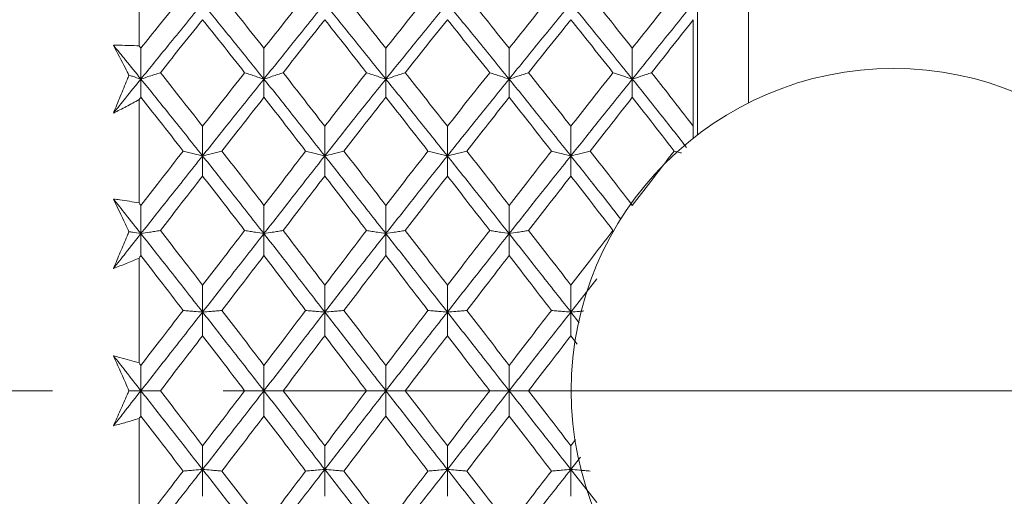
# Model space of a CAD drawing. Header units: inches. Extents: x 1.4 to 30, y 0.7 to 21.5.
# Tile 13 of 93: x 5.239 to 5.817, y 11.05 to 11.33. Entities that reach past the tile are written whole.
import ezdxf

# ---------------------------------------------------------------- set-up
doc = ezdxf.new("R2010")
doc.units = ezdxf.units.IN
doc.header["$MEASUREMENT"] = 0
doc.linetypes.add('CENTERX2', pattern=[0.8, 0.5, -0.1, 0.1, -0.1])

msp = doc.modelspace()

# ---------------------------------------------------------------- linework, layer by layer
at = {"color": 7, "linetype": 'Continuous', "lineweight": 15}
for p, q in [((5.66675, 11.28098), (5.66675, 11.4899)), ((5.63675, 11.26216), (5.63675, 11.39166)), ((5.30934, 11.31443), (5.30934, 11.37311)), ((5.63434, 11.2673), (5.63434, 11.32979)), ((5.31043, 11.29499), (5.31043, 11.31307)), ((5.38257, 11.29499), (5.38257, 11.31307)), ((5.45406, 11.29499), (5.45406, 11.31307)), ((5.52637, 11.29499), (5.52637, 11.31307)), ((5.59861, 11.29499), (5.59861, 11.31307)), ((5.31043, 11.29499), (5.31043, 11.28429)), ((5.38257, 11.29499), (5.38257, 11.28429)), ((5.45406, 11.29499), (5.45406, 11.28429)), ((5.52637, 11.29499), (5.52637, 11.28429)), ((5.59861, 11.29499), (5.59861, 11.28429)), ((5.30934, 11.22231), (5.30934, 11.28292)), ((5.3466, 11.24993), (5.3466, 11.2673)), ((5.41824, 11.24993), (5.41824, 11.2673)), ((5.49015, 11.24993), (5.49015, 11.2673)), ((5.56257, 11.24993), (5.56257, 11.2673)), ((5.63434, 11.26028), (5.63434, 11.2673)), ((5.3466, 11.24993), (5.3466, 11.23812)), ((5.41824, 11.24993), (5.41824, 11.23812)), ((5.49015, 11.24993), (5.49015, 11.23812)), ((5.56257, 11.24993), (5.56257, 11.23812)), ((5.31043, 11.20432), (5.31043, 11.22092)), ((5.38257, 11.20432), (5.38257, 11.22092)), ((5.45406, 11.20432), (5.45406, 11.22092)), ((5.52637, 11.20432), (5.52637, 11.22092)), ((5.31043, 11.20432), (5.31043, 11.19145)), ((5.38257, 11.20432), (5.38257, 11.19145)), ((5.45406, 11.20432), (5.45406, 11.19145)), ((5.52637, 11.20432), (5.52637, 11.19145)), ((5.30934, 11.12847), (5.30934, 11.19004)), ((5.3466, 11.15835), (5.3466, 11.17411)), ((5.41824, 11.15835), (5.41824, 11.17411)), ((5.49015, 11.15835), (5.49015, 11.17411)), ((5.5778, 11.17778), (5.56257, 11.15835)), ((5.56257, 11.15835), (5.56257, 11.17411)), ((5.3466, 11.15835), (5.3466, 11.14446)), ((5.41824, 11.15835), (5.41824, 11.14446)), ((5.49015, 11.15835), (5.49015, 11.14446)), ((5.56257, 11.15835), (5.56257, 11.14446)), ((5.56748, 11.15207), (5.56257, 11.15835)), ((5.56635, 11.13953), (5.56257, 11.14446)), ((5.31043, 11.1122), (5.31043, 11.12705)), ((5.38257, 11.1122), (5.38257, 11.12705)), ((5.45406, 11.1122), (5.45406, 11.12705)), ((5.52637, 11.1122), (5.52637, 11.12705)), ((5.31043, 11.1122), (5.31043, 11.09735)), ((5.38257, 11.1122), (5.38257, 11.09735)), ((5.45406, 11.1122), (5.45406, 11.09735)), ((5.52637, 11.1122), (5.52637, 11.09735)), ((5.30934, 11.03436), (5.30934, 11.09593)), ((5.56535, 11.08356), (5.56257, 11.07994)), ((5.3466, 11.06605), (5.3466, 11.07994)), ((5.41824, 11.06605), (5.41824, 11.07994)), ((5.49015, 11.06605), (5.49015, 11.07994)), ((5.56257, 11.06605), (5.56257, 11.07994)), ((5.56822, 11.07327), (5.56257, 11.06605)), ((5.3466, 11.06605), (5.3466, 11.05029)), ((5.41824, 11.06605), (5.41824, 11.05029)), ((5.49015, 11.06605), (5.49015, 11.05029)), ((5.57784, 11.04657), (5.56257, 11.06605)), ((5.56257, 11.06605), (5.56257, 11.05029))]:
    msp.add_line(p, q, dxfattribs=at)
at = {"color": 7, "linetype": 'CENTERX2', "lineweight": 0}
msp.add_line((9.85861, 11.1122), (1.54749, 11.1122), dxfattribs=at)
at = {"color": 7, "linetype": 'Continuous', "lineweight": 15}
msp.add_circle((5.75175, 11.1122), 0.18898, dxfattribs=at)
for points, knots in [([(5.33521, 11.34396), (5.33059, 11.33822), (5.32233, 11.32797), (5.31406, 11.31762), (5.31043, 11.31307)], [0, 0, 0, 0, 0.559794, 1, 1, 1, 1]), ([(5.38257, 11.31307), (5.37799, 11.31886), (5.3698, 11.32921), (5.36158, 11.33945), (5.35797, 11.34396)], [0, 0, 0, 0, 0.559413, 1, 1, 1, 1]), ([(5.40702, 11.34396), (5.40247, 11.33822), (5.39434, 11.32796), (5.38617, 11.31762), (5.38257, 11.31307)], [0, 0, 0, 0, 0.559215, 1, 1, 1, 1]), ([(5.45406, 11.31307), (5.44946, 11.31886), (5.44126, 11.3292), (5.43308, 11.33946), (5.42949, 11.34396)], [0, 0, 0, 0, 0.560645, 1, 1, 1, 1]), ([(5.47876, 11.34396), (5.47414, 11.33822), (5.4659, 11.32798), (5.45768, 11.31762), (5.45406, 11.31307)], [0, 0, 0, 0, 0.560447, 1, 1, 1, 1]), ([(5.52637, 11.31307), (5.52174, 11.31886), (5.51347, 11.32921), (5.5052, 11.33945), (5.50156, 11.34396)], [0, 0, 0, 0, 0.560066, 1, 1, 1, 1]), ([(5.55117, 11.34396), (5.54654, 11.33822), (5.53828, 11.32797), (5.53001, 11.31762), (5.52637, 11.31307)], [0, 0, 0, 0, 0.559867, 1, 1, 1, 1]), ([(5.59861, 11.31307), (5.59401, 11.31886), (5.5858, 11.32921), (5.57758, 11.33945), (5.57395, 11.34396)], [0, 0, 0, 0, 0.559485, 1, 1, 1, 1]), ([(5.62312, 11.34396), (5.61855, 11.33822), (5.6104, 11.32796), (5.60221, 11.31762), (5.59861, 11.31307)], [0, 0, 0, 0, 0.559287, 1, 1, 1, 1]), ([(5.3466, 11.33933), (5.33985, 11.33111), (5.32781, 11.31642), (5.31574, 11.30154), (5.31043, 11.29499)], [0, 0, 0, 0, 0.559631, 1, 1, 1, 1]), ([(5.38257, 11.29499), (5.37588, 11.30332), (5.36391, 11.31821), (5.35189, 11.33287), (5.3466, 11.33933)], [0, 0, 0, 0, 0.5592027, 1, 1, 1, 1]), ([(5.41824, 11.33933), (5.4116, 11.33111), (5.39974, 11.31641), (5.38783, 11.30154), (5.38257, 11.29499)], [0, 0, 0, 0, 0.5590747, 1, 1, 1, 1]), ([(5.45406, 11.29499), (5.44735, 11.30332), (5.43538, 11.31818), (5.42347, 11.33288), (5.41824, 11.33933)], [0, 0, 0, 0, 0.5610212, 1, 1, 1, 1]), ([(5.49015, 11.33933), (5.4834, 11.3311), (5.47135, 11.31643), (5.45934, 11.30153), (5.45406, 11.29499)], [0, 0, 0, 0, 0.5605943, 1, 1, 1, 1]), ([(5.52637, 11.29499), (5.5196, 11.30332), (5.50753, 11.31819), (5.49546, 11.33287), (5.49015, 11.33933)], [0, 0, 0, 0, 0.560166, 1, 1, 1, 1]), ([(5.56257, 11.33933), (5.55582, 11.33111), (5.54376, 11.31642), (5.53168, 11.30154), (5.52637, 11.29499)], [0, 0, 0, 0, 0.559738, 1, 1, 1, 1]), ([(5.59861, 11.29499), (5.5919, 11.30332), (5.5799, 11.31821), (5.56787, 11.33287), (5.56257, 11.33933)], [0, 0, 0, 0, 0.55931, 1, 1, 1, 1]), ([(5.63434, 11.33933), (5.6277, 11.33111), (5.61581, 11.31641), (5.60387, 11.30154), (5.59861, 11.29499)], [0, 0, 0, 0, 0.558883, 1, 1, 1, 1]), ([(5.3466, 11.32979), (5.34198, 11.32402), (5.33373, 11.3137), (5.32548, 11.3033), (5.32184, 11.29872)], [0, 0, 0, 0, 0.5597029, 1, 1, 1, 1]), ([(5.37126, 11.29872), (5.36667, 11.30454), (5.35845, 11.31495), (5.35022, 11.32525), (5.3466, 11.32979)], [0, 0, 0, 0, 0.559504, 1, 1, 1, 1]), ([(5.41824, 11.32979), (5.41369, 11.32402), (5.40557, 11.3137), (5.39743, 11.3033), (5.39385, 11.29872)], [0, 0, 0, 0, 0.559555, 1, 1, 1, 1]), ([(5.44273, 11.29872), (5.43815, 11.30455), (5.42997, 11.31494), (5.42182, 11.32526), (5.41824, 11.32979)], [0, 0, 0, 0, 0.560736, 1, 1, 1, 1]), ([(5.49015, 11.32979), (5.48553, 11.32401), (5.47728, 11.31371), (5.46904, 11.30329), (5.46542, 11.29872)], [0, 0, 0, 0, 0.560356, 1, 1, 1, 1]), ([(5.51495, 11.29872), (5.51032, 11.30454), (5.50205, 11.31494), (5.49379, 11.32526), (5.49015, 11.32979)], [0, 0, 0, 0, 0.560157, 1, 1, 1, 1]), ([(5.56257, 11.32979), (5.55795, 11.32402), (5.54969, 11.3137), (5.54143, 11.3033), (5.53779, 11.29872)], [0, 0, 0, 0, 0.559775, 1, 1, 1, 1]), ([(5.58727, 11.29872), (5.58267, 11.30454), (5.57444, 11.31495), (5.5662, 11.32525), (5.56257, 11.32979)], [0, 0, 0, 0, 0.559577, 1, 1, 1, 1]), ([(5.63434, 11.32979), (5.62979, 11.32402), (5.62166, 11.31369), (5.6135, 11.3033), (5.60991, 11.29872)], [0, 0, 0, 0, 0.559197, 1, 1, 1, 1]), ([(5.29434, 11.31477), (5.29559, 11.31478), (5.29873, 11.3148), (5.30374, 11.31471), (5.30747, 11.31452), (5.30934, 11.31443)], [0, 0, 0, 0, 0.249909, 0.624893, 1, 1, 1, 1]), ([(5.30343, 11.29725), (5.30272, 11.29861), (5.29969, 11.30451), (5.29667, 11.31031), (5.29434, 11.31477)], [0, 0, 0, 0, 0.231715, 1, 1, 1, 1]), ([(5.31043, 11.29499), (5.30742, 11.29869), (5.30206, 11.3053), (5.2967, 11.31188), (5.29434, 11.31477)], [0, 0, 0, 0, 0.559972, 1, 1, 1, 1]), ([(5.31043, 11.31307), (5.31022, 11.31332), (5.30986, 11.31377), (5.3095, 11.31423), (5.30934, 11.31443)], [0, 0, 0, 0, 0.559995, 1, 1, 1, 1]), ([(5.29434, 11.27506), (5.29567, 11.27831), (5.29834, 11.28482), (5.30137, 11.29222), (5.30307, 11.29637), (5.30343, 11.29725)], [0, 0, 0, 0, 0.440572, 0.881144, 1, 1, 1, 1]), ([(5.31043, 11.29499), (5.30742, 11.29128), (5.30206, 11.28465), (5.2967, 11.27799), (5.29434, 11.27506)], [0, 0, 0, 0, 0.559972, 1, 1, 1, 1]), ([(5.30343, 11.29725), (5.3041, 11.29703), (5.30641, 11.29627), (5.30876, 11.29552), (5.31043, 11.29499)], [0, 0, 0, 0, 0.289943, 1, 1, 1, 1]), ([(5.32184, 11.29872), (5.32078, 11.29836), (5.31865, 11.29765), (5.31486, 11.2964), (5.31209, 11.29552), (5.31043, 11.29499)], [0, 0, 0, 0, 0.28405, 0.568101, 1, 1, 1, 1]), ([(5.3466, 11.24993), (5.33985, 11.25838), (5.32781, 11.27348), (5.31574, 11.28841), (5.31043, 11.29499)], [0, 0, 0, 0, 0.559631, 1, 1, 1, 1]), ([(5.3466, 11.2673), (5.34198, 11.27318), (5.33373, 11.2837), (5.32548, 11.29413), (5.32184, 11.29872)], [0, 0, 0, 0, 0.559703, 1, 1, 1, 1]), ([(5.37126, 11.29872), (5.36667, 11.29288), (5.35845, 11.28243), (5.35022, 11.27193), (5.3466, 11.2673)], [0, 0, 0, 0, 0.559504, 1, 1, 1, 1]), ([(5.38257, 11.29499), (5.37588, 11.28662), (5.36391, 11.27166), (5.35189, 11.25658), (5.3466, 11.24993)], [0, 0, 0, 0, 0.559203, 1, 1, 1, 1]), ([(5.37126, 11.29872), (5.37232, 11.29836), (5.37444, 11.29765), (5.3782, 11.2964), (5.38093, 11.29552), (5.38257, 11.29499)], [0, 0, 0, 0, 0.285003, 0.570006, 1, 1, 1, 1]), ([(5.39385, 11.29872), (5.39279, 11.29836), (5.39069, 11.29764), (5.38694, 11.2964), (5.38421, 11.29552), (5.38257, 11.29499)], [0, 0, 0, 0, 0.285309, 0.570618, 1, 1, 1, 1]), ([(5.41824, 11.24993), (5.4116, 11.25838), (5.39974, 11.27349), (5.38783, 11.28841), (5.38257, 11.29499)], [0, 0, 0, 0, 0.5590747, 1, 1, 1, 1]), ([(5.41824, 11.2673), (5.41369, 11.27318), (5.40557, 11.2837), (5.39743, 11.29413), (5.39385, 11.29872)], [0, 0, 0, 0, 0.559555, 1, 1, 1, 1]), ([(5.44273, 11.29872), (5.43815, 11.29287), (5.42997, 11.28245), (5.42182, 11.27192), (5.41824, 11.2673)], [0, 0, 0, 0, 0.560736, 1, 1, 1, 1]), ([(5.45406, 11.29499), (5.44735, 11.28661), (5.43538, 11.27169), (5.42347, 11.25656), (5.41824, 11.24993)], [0, 0, 0, 0, 0.561021, 1, 1, 1, 1]), ([(5.44273, 11.29872), (5.44379, 11.29836), (5.44591, 11.29764), (5.44967, 11.2964), (5.45241, 11.29552), (5.45406, 11.29499)], [0, 0, 0, 0, 0.284841, 0.569681, 1, 1, 1, 1]), ([(5.46542, 11.29872), (5.46435, 11.29836), (5.46223, 11.29765), (5.45846, 11.2964), (5.45571, 11.29552), (5.45406, 11.29499)], [0, 0, 0, 0, 0.2845988, 0.5691977, 1, 1, 1, 1]), ([(5.49015, 11.24993), (5.4834, 11.25838), (5.47135, 11.27347), (5.45934, 11.28842), (5.45406, 11.29499)], [0, 0, 0, 0, 0.560594, 1, 1, 1, 1]), ([(5.49015, 11.2673), (5.48553, 11.27319), (5.47728, 11.28369), (5.46904, 11.29413), (5.46542, 11.29872)], [0, 0, 0, 0, 0.560356, 1, 1, 1, 1]), ([(5.51495, 11.29872), (5.51032, 11.29287), (5.50205, 11.28244), (5.49379, 11.27192), (5.49015, 11.2673)], [0, 0, 0, 0, 0.560157, 1, 1, 1, 1]), ([(5.52637, 11.29499), (5.5196, 11.28662), (5.50753, 11.27168), (5.49546, 11.25657), (5.49015, 11.24993)], [0, 0, 0, 0, 0.560166, 1, 1, 1, 1]), ([(5.51495, 11.29872), (5.51601, 11.29836), (5.51814, 11.29765), (5.52194, 11.2964), (5.5247, 11.29552), (5.52637, 11.29499)], [0, 0, 0, 0, 0.283992, 0.567985, 1, 1, 1, 1]), ([(5.53779, 11.29872), (5.53672, 11.29836), (5.5346, 11.29765), (5.5308, 11.2964), (5.52804, 11.29552), (5.52637, 11.29499)], [0, 0, 0, 0, 0.284008, 0.568017, 1, 1, 1, 1]), ([(5.56257, 11.24993), (5.55582, 11.25838), (5.54376, 11.27348), (5.53168, 11.28841), (5.52637, 11.29499)], [0, 0, 0, 0, 0.559738, 1, 1, 1, 1]), ([(5.56257, 11.2673), (5.55795, 11.27318), (5.54969, 11.2837), (5.54143, 11.29413), (5.53779, 11.29872)], [0, 0, 0, 0, 0.559775, 1, 1, 1, 1]), ([(5.58727, 11.29872), (5.58267, 11.29288), (5.57444, 11.28243), (5.5662, 11.27193), (5.56257, 11.2673)], [0, 0, 0, 0, 0.559577, 1, 1, 1, 1]), ([(5.59861, 11.29499), (5.5919, 11.28662), (5.5799, 11.27166), (5.56787, 11.25657), (5.56257, 11.24993)], [0, 0, 0, 0, 0.55931, 1, 1, 1, 1]), ([(5.58727, 11.29872), (5.58833, 11.29836), (5.59045, 11.29765), (5.59422, 11.2964), (5.59696, 11.29552), (5.59861, 11.29499)], [0, 0, 0, 0, 0.284788, 0.569576, 1, 1, 1, 1]), ([(5.60991, 11.29872), (5.60885, 11.29836), (5.60674, 11.29764), (5.60298, 11.2964), (5.60025, 11.29552), (5.59861, 11.29499)], [0, 0, 0, 0, 0.285062, 0.570124, 1, 1, 1, 1]), ([(5.63047, 11.25483), (5.62512, 11.26164), (5.61452, 11.27512), (5.60387, 11.28841), (5.59861, 11.29499)], [0, 0, 0, 0, 0.505225, 1, 1, 1, 1]), ([(5.63434, 11.2673), (5.62979, 11.27318), (5.62166, 11.2837), (5.6135, 11.29412), (5.60991, 11.29872)], [0, 0, 0, 0, 0.559197, 1, 1, 1, 1]), ([(5.30934, 11.28292), (5.30685, 11.28155), (5.30311, 11.2795), (5.29811, 11.27692), (5.2956, 11.27568), (5.29434, 11.27506)], [0, 0, 0, 0, 0.49985, 0.749906, 1, 1, 1, 1]), ([(5.31043, 11.28429), (5.31022, 11.28404), (5.30986, 11.28358), (5.3095, 11.28312), (5.30934, 11.28292)], [0, 0, 0, 0, 0.5599954, 1, 1, 1, 1]), ([(5.33521, 11.25274), (5.33059, 11.25865), (5.32233, 11.2692), (5.31406, 11.27968), (5.31043, 11.28429)], [0, 0, 0, 0, 0.559794, 1, 1, 1, 1]), ([(5.38257, 11.28429), (5.37799, 11.27842), (5.3698, 11.26793), (5.36158, 11.25738), (5.35797, 11.25274)], [0, 0, 0, 0, 0.559413, 1, 1, 1, 1]), ([(5.40702, 11.25274), (5.40247, 11.25864), (5.39434, 11.26921), (5.38617, 11.27968), (5.38257, 11.28429)], [0, 0, 0, 0, 0.559215, 1, 1, 1, 1]), ([(5.45406, 11.28429), (5.44946, 11.27842), (5.44126, 11.26794), (5.43308, 11.25738), (5.42949, 11.25274)], [0, 0, 0, 0, 0.560645, 1, 1, 1, 1]), ([(5.47876, 11.25274), (5.47414, 11.25865), (5.4659, 11.2692), (5.45768, 11.27968), (5.45406, 11.28429)], [0, 0, 0, 0, 0.560447, 1, 1, 1, 1]), ([(5.52637, 11.28429), (5.52174, 11.27842), (5.51347, 11.26794), (5.5052, 11.25738), (5.50156, 11.25274)], [0, 0, 0, 0, 0.560066, 1, 1, 1, 1]), ([(5.55117, 11.25274), (5.54654, 11.25865), (5.53828, 11.2692), (5.53001, 11.27968), (5.52637, 11.28429)], [0, 0, 0, 0, 0.559867, 1, 1, 1, 1]), ([(5.59861, 11.28429), (5.59401, 11.27842), (5.5858, 11.26793), (5.57758, 11.25738), (5.57395, 11.25274)], [0, 0, 0, 0, 0.559485, 1, 1, 1, 1]), ([(5.62312, 11.25274), (5.61855, 11.25864), (5.6104, 11.26921), (5.60221, 11.27968), (5.59861, 11.28429)], [0, 0, 0, 0, 0.559287, 1, 1, 1, 1]), ([(5.33521, 11.25274), (5.33059, 11.24681), (5.32233, 11.23623), (5.31406, 11.2256), (5.31043, 11.22092)], [0, 0, 0, 0, 0.559794, 1, 1, 1, 1]), ([(5.3466, 11.24993), (5.33985, 11.24144), (5.32781, 11.22629), (5.31574, 11.21104), (5.31043, 11.20432)], [0, 0, 0, 0, 0.559631, 1, 1, 1, 1]), ([(5.33521, 11.25274), (5.33627, 11.25247), (5.3384, 11.25193), (5.34218, 11.25099), (5.34494, 11.25033), (5.3466, 11.24993)], [0, 0, 0, 0, 0.284297, 0.568594, 1, 1, 1, 1]), ([(5.35797, 11.25274), (5.3569, 11.25247), (5.35478, 11.25193), (5.35101, 11.25099), (5.34825, 11.25033), (5.3466, 11.24993)], [0, 0, 0, 0, 0.284475, 0.568949, 1, 1, 1, 1]), ([(5.38257, 11.20432), (5.37588, 11.21286), (5.36391, 11.22813), (5.35189, 11.24326), (5.3466, 11.24993)], [0, 0, 0, 0, 0.5592027, 1, 1, 1, 1]), ([(5.38257, 11.22092), (5.37799, 11.22687), (5.3698, 11.23751), (5.36158, 11.24808), (5.35797, 11.25274)], [0, 0, 0, 0, 0.559413, 1, 1, 1, 1]), ([(5.40702, 11.25274), (5.40247, 11.24681), (5.39434, 11.23623), (5.38617, 11.2256), (5.38257, 11.22092)], [0, 0, 0, 0, 0.559215, 1, 1, 1, 1]), ([(5.41824, 11.24993), (5.4116, 11.24145), (5.39974, 11.22628), (5.38783, 11.21104), (5.38257, 11.20432)], [0, 0, 0, 0, 0.559075, 1, 1, 1, 1]), ([(5.40702, 11.25274), (5.40807, 11.25247), (5.41017, 11.25193), (5.4139, 11.25099), (5.41661, 11.25032), (5.41824, 11.24993)], [0, 0, 0, 0, 0.285861, 0.571724, 1, 1, 1, 1]), ([(5.42949, 11.25274), (5.42844, 11.25247), (5.42633, 11.25193), (5.42259, 11.25099), (5.41987, 11.25032), (5.41824, 11.24993)], [0, 0, 0, 0, 0.2855092, 0.5710184, 1, 1, 1, 1]), ([(5.45406, 11.20432), (5.44735, 11.21287), (5.43538, 11.22811), (5.42347, 11.24327), (5.41824, 11.24993)], [0, 0, 0, 0, 0.561021, 1, 1, 1, 1]), ([(5.45406, 11.22092), (5.44946, 11.22687), (5.44126, 11.2375), (5.43308, 11.24809), (5.42949, 11.25274)], [0, 0, 0, 0, 0.560645, 1, 1, 1, 1]), ([(5.47876, 11.25274), (5.47414, 11.24681), (5.4659, 11.23624), (5.45768, 11.2256), (5.45406, 11.22092)], [0, 0, 0, 0, 0.560447, 1, 1, 1, 1]), ([(5.49015, 11.24993), (5.4834, 11.24144), (5.47135, 11.2263), (5.45934, 11.21103), (5.45406, 11.20432)], [0, 0, 0, 0, 0.560594, 1, 1, 1, 1]), ([(5.47876, 11.25274), (5.47982, 11.25247), (5.48194, 11.25193), (5.48573, 11.25099), (5.48849, 11.25033), (5.49015, 11.24993)], [0, 0, 0, 0, 0.2842111, 0.5684222, 1, 1, 1, 1]), ([(5.50156, 11.25274), (5.5005, 11.25247), (5.49837, 11.25193), (5.49458, 11.25099), (5.49182, 11.25033), (5.49015, 11.24993)], [0, 0, 0, 0, 0.2840981, 0.5681962, 1, 1, 1, 1]), ([(5.52637, 11.20432), (5.5196, 11.21286), (5.50753, 11.22812), (5.49546, 11.24326), (5.49015, 11.24993)], [0, 0, 0, 0, 0.560166, 1, 1, 1, 1]), ([(5.52637, 11.22092), (5.52174, 11.22687), (5.51347, 11.23751), (5.5052, 11.24808), (5.50156, 11.25274)], [0, 0, 0, 0, 0.560066, 1, 1, 1, 1]), ([(5.55117, 11.25274), (5.54654, 11.24681), (5.53828, 11.23623), (5.53001, 11.2256), (5.52637, 11.22092)], [0, 0, 0, 0, 0.559867, 1, 1, 1, 1]), ([(5.56257, 11.24993), (5.55582, 11.24144), (5.54376, 11.22629), (5.53168, 11.21104), (5.52637, 11.20432)], [0, 0, 0, 0, 0.559738, 1, 1, 1, 1]), ([(5.55117, 11.25274), (5.55223, 11.25247), (5.55436, 11.25193), (5.55815, 11.25099), (5.5609, 11.25033), (5.56257, 11.24993)], [0, 0, 0, 0, 0.284185, 0.56837, 1, 1, 1, 1]), ([(5.57395, 11.25274), (5.57289, 11.25247), (5.57077, 11.25193), (5.56698, 11.25099), (5.56423, 11.25033), (5.56257, 11.24993)], [0, 0, 0, 0, 0.28433, 0.5686601, 1, 1, 1, 1]), ([(5.59188, 11.21286), (5.58741, 11.21855), (5.57765, 11.23096), (5.56787, 11.24326), (5.56257, 11.24993)], [0, 0, 0, 0, 0.4580929, 1, 1, 1, 1]), ([(5.59861, 11.22092), (5.59401, 11.22687), (5.5858, 11.23751), (5.57758, 11.24808), (5.57395, 11.25274)], [0, 0, 0, 0, 0.559485, 1, 1, 1, 1]), ([(5.62312, 11.25274), (5.61855, 11.24681), (5.6104, 11.23623), (5.60221, 11.2256), (5.59861, 11.22092)], [0, 0, 0, 0, 0.559287, 1, 1, 1, 1]), ([(5.62312, 11.25274), (5.62417, 11.25247), (5.62562, 11.25209), (5.6271, 11.25172), (5.62751, 11.25162)], [0, 0, 0, 0, 0.723615, 1, 1, 1, 1]), ([(5.3466, 11.23812), (5.34198, 11.23217), (5.33373, 11.22156), (5.32548, 11.21089), (5.32184, 11.2062)], [0, 0, 0, 0, 0.559703, 1, 1, 1, 1]), ([(5.37126, 11.2062), (5.36667, 11.21217), (5.35845, 11.22284), (5.35022, 11.23345), (5.3466, 11.23812)], [0, 0, 0, 0, 0.559504, 1, 1, 1, 1]), ([(5.41824, 11.23812), (5.41369, 11.23218), (5.40557, 11.22155), (5.39743, 11.21089), (5.39385, 11.2062)], [0, 0, 0, 0, 0.559555, 1, 1, 1, 1]), ([(5.44273, 11.2062), (5.43815, 11.21217), (5.42997, 11.22283), (5.42182, 11.23345), (5.41824, 11.23812)], [0, 0, 0, 0, 0.560736, 1, 1, 1, 1]), ([(5.49015, 11.23812), (5.48553, 11.23217), (5.47728, 11.22156), (5.46904, 11.21089), (5.46542, 11.2062)], [0, 0, 0, 0, 0.560356, 1, 1, 1, 1]), ([(5.51495, 11.2062), (5.51032, 11.21217), (5.50205, 11.22283), (5.49379, 11.23345), (5.49015, 11.23812)], [0, 0, 0, 0, 0.560157, 1, 1, 1, 1]), ([(5.56257, 11.23812), (5.55795, 11.23217), (5.54969, 11.22156), (5.54143, 11.21089), (5.53779, 11.2062)], [0, 0, 0, 0, 0.559775, 1, 1, 1, 1]), ([(5.58727, 11.2062), (5.58267, 11.21217), (5.57444, 11.22284), (5.5662, 11.23345), (5.56257, 11.23812)], [0, 0, 0, 0, 0.559577, 1, 1, 1, 1]), ([(5.29434, 11.22462), (5.29559, 11.22447), (5.29873, 11.22408), (5.30374, 11.22333), (5.30747, 11.22265), (5.30934, 11.22231)], [0, 0, 0, 0, 0.249909, 0.624893, 1, 1, 1, 1]), ([(5.30343, 11.20546), (5.30272, 11.20695), (5.29969, 11.21338), (5.29667, 11.21974), (5.29434, 11.22462)], [0, 0, 0, 0, 0.231715, 1, 1, 1, 1]), ([(5.31043, 11.20432), (5.30742, 11.20812), (5.30206, 11.21489), (5.2967, 11.22165), (5.29434, 11.22462)], [0, 0, 0, 0, 0.559972, 1, 1, 1, 1]), ([(5.31043, 11.22092), (5.31022, 11.22118), (5.30986, 11.22164), (5.3095, 11.22211), (5.30934, 11.22231)], [0, 0, 0, 0, 0.559995, 1, 1, 1, 1]), ([(5.29434, 11.18394), (5.29567, 11.18709), (5.29834, 11.19339), (5.30137, 11.20058), (5.30307, 11.2046), (5.30343, 11.20546)], [0, 0, 0, 0, 0.440572, 0.881144, 1, 1, 1, 1]), ([(5.31043, 11.20432), (5.30742, 11.20052), (5.30206, 11.19374), (5.2967, 11.18694), (5.29434, 11.18394)], [0, 0, 0, 0, 0.559972, 1, 1, 1, 1]), ([(5.30343, 11.20546), (5.3041, 11.20535), (5.30641, 11.20497), (5.30876, 11.20459), (5.31043, 11.20432)], [0, 0, 0, 0, 0.289943, 1, 1, 1, 1]), ([(5.32184, 11.2062), (5.32078, 11.20602), (5.31865, 11.20566), (5.31486, 11.20503), (5.31209, 11.20459), (5.31043, 11.20432)], [0, 0, 0, 0, 0.28405, 0.568101, 1, 1, 1, 1]), ([(5.3466, 11.15835), (5.33985, 11.16695), (5.32781, 11.18231), (5.31574, 11.19759), (5.31043, 11.20432)], [0, 0, 0, 0, 0.559631, 1, 1, 1, 1]), ([(5.3466, 11.17411), (5.34198, 11.18011), (5.33373, 11.19083), (5.32548, 11.2015), (5.32184, 11.2062)], [0, 0, 0, 0, 0.559703, 1, 1, 1, 1]), ([(5.37126, 11.2062), (5.36667, 11.20022), (5.35845, 11.18953), (5.35022, 11.17882), (5.3466, 11.17411)], [0, 0, 0, 0, 0.5595044, 1, 1, 1, 1]), ([(5.38257, 11.20432), (5.37588, 11.19576), (5.36391, 11.18045), (5.35189, 11.16511), (5.3466, 11.15835)], [0, 0, 0, 0, 0.559203, 1, 1, 1, 1]), ([(5.37126, 11.2062), (5.37232, 11.20602), (5.37444, 11.20566), (5.3782, 11.20503), (5.38093, 11.20459), (5.38257, 11.20432)], [0, 0, 0, 0, 0.2850029, 0.5700059, 1, 1, 1, 1]), ([(5.39385, 11.2062), (5.39279, 11.20602), (5.39069, 11.20566), (5.38694, 11.20503), (5.38421, 11.20459), (5.38257, 11.20432)], [0, 0, 0, 0, 0.285309, 0.570618, 1, 1, 1, 1]), ([(5.41824, 11.15835), (5.4116, 11.16695), (5.39974, 11.18232), (5.38783, 11.19759), (5.38257, 11.20432)], [0, 0, 0, 0, 0.559075, 1, 1, 1, 1]), ([(5.41824, 11.17411), (5.41369, 11.18011), (5.40557, 11.19083), (5.39743, 11.2015), (5.39385, 11.2062)], [0, 0, 0, 0, 0.559555, 1, 1, 1, 1]), ([(5.44273, 11.2062), (5.43815, 11.20022), (5.42997, 11.18955), (5.42182, 11.17882), (5.41824, 11.17411)], [0, 0, 0, 0, 0.560736, 1, 1, 1, 1]), ([(5.45406, 11.20432), (5.44735, 11.19575), (5.43538, 11.18048), (5.42347, 11.1651), (5.41824, 11.15835)], [0, 0, 0, 0, 0.561021, 1, 1, 1, 1]), ([(5.44273, 11.2062), (5.44379, 11.20602), (5.44591, 11.20566), (5.44967, 11.20503), (5.45241, 11.20459), (5.45406, 11.20432)], [0, 0, 0, 0, 0.284841, 0.569681, 1, 1, 1, 1]), ([(5.46542, 11.2062), (5.46435, 11.20602), (5.46223, 11.20566), (5.45846, 11.20503), (5.45571, 11.20459), (5.45406, 11.20432)], [0, 0, 0, 0, 0.284599, 0.569198, 1, 1, 1, 1]), ([(5.49015, 11.15835), (5.4834, 11.16695), (5.47135, 11.1823), (5.45934, 11.1976), (5.45406, 11.20432)], [0, 0, 0, 0, 0.5605943, 1, 1, 1, 1]), ([(5.49015, 11.17411), (5.48553, 11.18011), (5.47728, 11.19082), (5.46904, 11.2015), (5.46542, 11.2062)], [0, 0, 0, 0, 0.560356, 1, 1, 1, 1]), ([(5.51495, 11.2062), (5.51032, 11.20022), (5.50205, 11.18954), (5.49379, 11.17882), (5.49015, 11.17411)], [0, 0, 0, 0, 0.560157, 1, 1, 1, 1]), ([(5.52637, 11.20432), (5.5196, 11.19576), (5.50753, 11.18047), (5.49546, 11.16511), (5.49015, 11.15835)], [0, 0, 0, 0, 0.560166, 1, 1, 1, 1]), ([(5.51495, 11.2062), (5.51601, 11.20602), (5.51814, 11.20566), (5.52194, 11.20503), (5.5247, 11.20459), (5.52637, 11.20432)], [0, 0, 0, 0, 0.283992, 0.567985, 1, 1, 1, 1]), ([(5.53779, 11.2062), (5.53672, 11.20602), (5.5346, 11.20566), (5.5308, 11.20503), (5.52804, 11.20459), (5.52637, 11.20432)], [0, 0, 0, 0, 0.284008, 0.568017, 1, 1, 1, 1]), ([(5.56257, 11.15835), (5.55582, 11.16695), (5.54376, 11.18231), (5.53168, 11.19759), (5.52637, 11.20432)], [0, 0, 0, 0, 0.559738, 1, 1, 1, 1]), ([(5.56257, 11.17411), (5.55795, 11.18011), (5.54969, 11.19082), (5.54143, 11.2015), (5.53779, 11.2062)], [0, 0, 0, 0, 0.5597754, 1, 1, 1, 1]), ([(5.58727, 11.2062), (5.58267, 11.20022), (5.57444, 11.18953), (5.5662, 11.17882), (5.56257, 11.17411)], [0, 0, 0, 0, 0.559577, 1, 1, 1, 1]), ([(5.31043, 11.19145), (5.31022, 11.19118), (5.30986, 11.19072), (5.3095, 11.19025), (5.30934, 11.19004)], [0, 0, 0, 0, 0.559995, 1, 1, 1, 1]), ([(5.33521, 11.15929), (5.33059, 11.1653), (5.32233, 11.17604), (5.31406, 11.18674), (5.31043, 11.19145)], [0, 0, 0, 0, 0.559794, 1, 1, 1, 1]), ([(5.38257, 11.19145), (5.37799, 11.18545), (5.3698, 11.17474), (5.36158, 11.16402), (5.35797, 11.15929)], [0, 0, 0, 0, 0.559413, 1, 1, 1, 1]), ([(5.40702, 11.15929), (5.40247, 11.1653), (5.39434, 11.17604), (5.38617, 11.18673), (5.38257, 11.19145)], [0, 0, 0, 0, 0.559215, 1, 1, 1, 1]), ([(5.45406, 11.19145), (5.44946, 11.18545), (5.44126, 11.17475), (5.43308, 11.16401), (5.42949, 11.15929)], [0, 0, 0, 0, 0.560645, 1, 1, 1, 1]), ([(5.47876, 11.15929), (5.47414, 11.1653), (5.4659, 11.17603), (5.45768, 11.18674), (5.45406, 11.19145)], [0, 0, 0, 0, 0.560447, 1, 1, 1, 1]), ([(5.52637, 11.19145), (5.52174, 11.18545), (5.51347, 11.17475), (5.5052, 11.16401), (5.50156, 11.15929)], [0, 0, 0, 0, 0.560066, 1, 1, 1, 1]), ([(5.55117, 11.15929), (5.54654, 11.1653), (5.53828, 11.17604), (5.53001, 11.18674), (5.52637, 11.19145)], [0, 0, 0, 0, 0.559867, 1, 1, 1, 1]), ([(5.30934, 11.19004), (5.30685, 11.18897), (5.30311, 11.18735), (5.29811, 11.18536), (5.2956, 11.18442), (5.29434, 11.18394)], [0, 0, 0, 0, 0.49985, 0.749906, 1, 1, 1, 1]), ([(5.33521, 11.15929), (5.33059, 11.15328), (5.32233, 11.14254), (5.31406, 11.13179), (5.31043, 11.12705)], [0, 0, 0, 0, 0.559794, 1, 1, 1, 1]), ([(5.3466, 11.15835), (5.33985, 11.14974), (5.32781, 11.13436), (5.31574, 11.11898), (5.31043, 11.1122)], [0, 0, 0, 0, 0.559631, 1, 1, 1, 1]), ([(5.33521, 11.15929), (5.33627, 11.1592), (5.3384, 11.15902), (5.34218, 11.15871), (5.34494, 11.15849), (5.3466, 11.15835)], [0, 0, 0, 0, 0.284297, 0.568594, 1, 1, 1, 1]), ([(5.35797, 11.15929), (5.3569, 11.1592), (5.35478, 11.15902), (5.35101, 11.15871), (5.34825, 11.15849), (5.3466, 11.15835)], [0, 0, 0, 0, 0.2844746, 0.5689492, 1, 1, 1, 1]), ([(5.38257, 11.1122), (5.37588, 11.12082), (5.36391, 11.13623), (5.35189, 11.15158), (5.3466, 11.15835)], [0, 0, 0, 0, 0.559203, 1, 1, 1, 1]), ([(5.38257, 11.12705), (5.37799, 11.13307), (5.3698, 11.14383), (5.36158, 11.15457), (5.35797, 11.15929)], [0, 0, 0, 0, 0.559413, 1, 1, 1, 1]), ([(5.40702, 11.15929), (5.40247, 11.15328), (5.39434, 11.14253), (5.38617, 11.13179), (5.38257, 11.12705)], [0, 0, 0, 0, 0.559215, 1, 1, 1, 1]), ([(5.41824, 11.15835), (5.4116, 11.14975), (5.39974, 11.13436), (5.38783, 11.11898), (5.38257, 11.1122)], [0, 0, 0, 0, 0.5590747, 1, 1, 1, 1]), ([(5.40702, 11.15929), (5.40807, 11.1592), (5.41017, 11.15902), (5.4139, 11.15871), (5.41661, 11.15848), (5.41824, 11.15835)], [0, 0, 0, 0, 0.285861, 0.571724, 1, 1, 1, 1]), ([(5.42949, 11.15929), (5.42844, 11.1592), (5.42633, 11.15902), (5.42259, 11.15871), (5.41987, 11.15848), (5.41824, 11.15835)], [0, 0, 0, 0, 0.285509, 0.571018, 1, 1, 1, 1]), ([(5.45406, 11.1122), (5.44735, 11.12083), (5.43538, 11.1362), (5.42347, 11.15159), (5.41824, 11.15835)], [0, 0, 0, 0, 0.561021, 1, 1, 1, 1]), ([(5.45406, 11.12705), (5.44946, 11.13308), (5.44126, 11.14382), (5.43308, 11.15457), (5.42949, 11.15929)], [0, 0, 0, 0, 0.560645, 1, 1, 1, 1]), ([(5.47876, 11.15929), (5.47414, 11.15328), (5.4659, 11.14254), (5.45768, 11.13178), (5.45406, 11.12705)], [0, 0, 0, 0, 0.560447, 1, 1, 1, 1]), ([(5.49015, 11.15835), (5.4834, 11.14974), (5.47135, 11.13438), (5.45934, 11.11897), (5.45406, 11.1122)], [0, 0, 0, 0, 0.560594, 1, 1, 1, 1]), ([(5.47876, 11.15929), (5.47982, 11.1592), (5.48194, 11.15902), (5.48573, 11.15871), (5.48849, 11.15849), (5.49015, 11.15835)], [0, 0, 0, 0, 0.284211, 0.568422, 1, 1, 1, 1]), ([(5.50156, 11.15929), (5.5005, 11.1592), (5.49837, 11.15902), (5.49458, 11.15871), (5.49182, 11.15849), (5.49015, 11.15835)], [0, 0, 0, 0, 0.284098, 0.568196, 1, 1, 1, 1]), ([(5.52637, 11.1122), (5.5196, 11.12082), (5.50753, 11.13621), (5.49546, 11.15159), (5.49015, 11.15835)], [0, 0, 0, 0, 0.560166, 1, 1, 1, 1]), ([(5.52637, 11.12705), (5.52174, 11.13308), (5.51347, 11.14383), (5.5052, 11.15457), (5.50156, 11.15929)], [0, 0, 0, 0, 0.560066, 1, 1, 1, 1]), ([(5.55117, 11.15929), (5.54654, 11.15328), (5.53828, 11.14254), (5.53001, 11.13179), (5.52637, 11.12705)], [0, 0, 0, 0, 0.559867, 1, 1, 1, 1]), ([(5.56257, 11.15835), (5.55582, 11.14974), (5.54376, 11.13436), (5.53168, 11.11898), (5.52637, 11.1122)], [0, 0, 0, 0, 0.559738, 1, 1, 1, 1]), ([(5.55117, 11.15929), (5.55223, 11.1592), (5.55436, 11.15902), (5.55815, 11.15871), (5.5609, 11.15849), (5.56257, 11.15835)], [0, 0, 0, 0, 0.284185, 0.56837, 1, 1, 1, 1]), ([(5.57025, 11.15898), (5.56935, 11.15891), (5.56682, 11.15869), (5.56423, 11.15849), (5.56257, 11.15835)], [0, 0, 0, 0, 0.3573662, 1, 1, 1, 1]), ([(5.3466, 11.14446), (5.34198, 11.13844), (5.33373, 11.12769), (5.32548, 11.11693), (5.32184, 11.1122)], [0, 0, 0, 0, 0.559703, 1, 1, 1, 1]), ([(5.37126, 11.1122), (5.36667, 11.11822), (5.35845, 11.12899), (5.35022, 11.13973), (5.3466, 11.14446)], [0, 0, 0, 0, 0.559504, 1, 1, 1, 1]), ([(5.41824, 11.14446), (5.41369, 11.13844), (5.40557, 11.12769), (5.39743, 11.11694), (5.39385, 11.1122)], [0, 0, 0, 0, 0.559555, 1, 1, 1, 1]), ([(5.44273, 11.1122), (5.43815, 11.11823), (5.42997, 11.12897), (5.42182, 11.13973), (5.41824, 11.14446)], [0, 0, 0, 0, 0.560736, 1, 1, 1, 1]), ([(5.49015, 11.14446), (5.48553, 11.13844), (5.47728, 11.12769), (5.46904, 11.11693), (5.46542, 11.1122)], [0, 0, 0, 0, 0.560356, 1, 1, 1, 1]), ([(5.51495, 11.1122), (5.51032, 11.11822), (5.50205, 11.12898), (5.49379, 11.13973), (5.49015, 11.14446)], [0, 0, 0, 0, 0.560157, 1, 1, 1, 1]), ([(5.56257, 11.14446), (5.55795, 11.13844), (5.54969, 11.12769), (5.54143, 11.11693), (5.53779, 11.1122)], [0, 0, 0, 0, 0.559775, 1, 1, 1, 1]), ([(5.29434, 11.1327), (5.29559, 11.13239), (5.29873, 11.13159), (5.30374, 11.1302), (5.30747, 11.12904), (5.30934, 11.12847)], [0, 0, 0, 0, 0.249909, 0.624893, 1, 1, 1, 1]), ([(5.31043, 11.1122), (5.30742, 11.11603), (5.30206, 11.12286), (5.2967, 11.1297), (5.29434, 11.1327)], [0, 0, 0, 0, 0.559972, 1, 1, 1, 1]), ([(5.30343, 11.1122), (5.30272, 11.11379), (5.29969, 11.12066), (5.29667, 11.12747), (5.29434, 11.1327)], [0, 0, 0, 0, 0.231715, 1, 1, 1, 1]), ([(5.31043, 11.12705), (5.31022, 11.12732), (5.30986, 11.12779), (5.3095, 11.12826), (5.30934, 11.12847)], [0, 0, 0, 0, 0.559995, 1, 1, 1, 1]), ([(5.31043, 11.1122), (5.30742, 11.10837), (5.30206, 11.10154), (5.2967, 11.0947), (5.29434, 11.0917)], [0, 0, 0, 0, 0.559972, 1, 1, 1, 1]), ([(5.29434, 11.0917), (5.29567, 11.0947), (5.29834, 11.10069), (5.30137, 11.10754), (5.30307, 11.11138), (5.30343, 11.1122)], [0, 0, 0, 0, 0.440572, 0.881144, 1, 1, 1, 1]), ([(5.30343, 11.1122), (5.3041, 11.1122), (5.30641, 11.1122), (5.30876, 11.1122), (5.31043, 11.1122)], [0, 0, 0, 0, 0.289943, 1, 1, 1, 1]), ([(5.3466, 11.06605), (5.33985, 11.07466), (5.32781, 11.09004), (5.31574, 11.10542), (5.31043, 11.1122)], [0, 0, 0, 0, 0.559631, 1, 1, 1, 1]), ([(5.32184, 11.1122), (5.32078, 11.1122), (5.31865, 11.1122), (5.31486, 11.1122), (5.31209, 11.1122), (5.31043, 11.1122)], [0, 0, 0, 0, 0.28405, 0.568101, 1, 1, 1, 1]), ([(5.3466, 11.07994), (5.34198, 11.08596), (5.33373, 11.09671), (5.32548, 11.10747), (5.32184, 11.1122)], [0, 0, 0, 0, 0.559703, 1, 1, 1, 1]), ([(5.37126, 11.1122), (5.36667, 11.10618), (5.35845, 11.09541), (5.35022, 11.08467), (5.3466, 11.07994)], [0, 0, 0, 0, 0.559504, 1, 1, 1, 1]), ([(5.38257, 11.1122), (5.37588, 11.10358), (5.36391, 11.08817), (5.35189, 11.07282), (5.3466, 11.06605)], [0, 0, 0, 0, 0.5592027, 1, 1, 1, 1]), ([(5.37126, 11.1122), (5.37232, 11.1122), (5.37444, 11.1122), (5.3782, 11.1122), (5.38093, 11.1122), (5.38257, 11.1122)], [0, 0, 0, 0, 0.285003, 0.570006, 1, 1, 1, 1]), ([(5.41824, 11.06605), (5.4116, 11.07465), (5.39974, 11.09004), (5.38783, 11.10542), (5.38257, 11.1122)], [0, 0, 0, 0, 0.559075, 1, 1, 1, 1]), ([(5.39385, 11.1122), (5.39279, 11.1122), (5.39069, 11.1122), (5.38694, 11.1122), (5.38421, 11.1122), (5.38257, 11.1122)], [0, 0, 0, 0, 0.285309, 0.570618, 1, 1, 1, 1]), ([(5.41824, 11.07994), (5.41369, 11.08596), (5.40557, 11.09671), (5.39743, 11.10746), (5.39385, 11.1122)], [0, 0, 0, 0, 0.559555, 1, 1, 1, 1]), ([(5.44273, 11.1122), (5.43815, 11.10617), (5.42997, 11.09543), (5.42182, 11.08467), (5.41824, 11.07994)], [0, 0, 0, 0, 0.560736, 1, 1, 1, 1]), ([(5.45406, 11.1122), (5.44735, 11.10357), (5.43538, 11.0882), (5.42347, 11.07281), (5.41824, 11.06605)], [0, 0, 0, 0, 0.561021, 1, 1, 1, 1]), ([(5.44273, 11.1122), (5.44379, 11.1122), (5.44591, 11.1122), (5.44967, 11.1122), (5.45241, 11.1122), (5.45406, 11.1122)], [0, 0, 0, 0, 0.284841, 0.569681, 1, 1, 1, 1]), ([(5.49015, 11.06605), (5.4834, 11.07466), (5.47135, 11.09002), (5.45934, 11.10543), (5.45406, 11.1122)], [0, 0, 0, 0, 0.560594, 1, 1, 1, 1]), ([(5.46542, 11.1122), (5.46435, 11.1122), (5.46223, 11.1122), (5.45846, 11.1122), (5.45571, 11.1122), (5.45406, 11.1122)], [0, 0, 0, 0, 0.2845988, 0.5691977, 1, 1, 1, 1]), ([(5.49015, 11.07994), (5.48553, 11.08596), (5.47728, 11.09671), (5.46904, 11.10747), (5.46542, 11.1122)], [0, 0, 0, 0, 0.560356, 1, 1, 1, 1]), ([(5.51495, 11.1122), (5.51032, 11.10618), (5.50205, 11.09542), (5.49379, 11.08467), (5.49015, 11.07994)], [0, 0, 0, 0, 0.560157, 1, 1, 1, 1]), ([(5.52637, 11.1122), (5.5196, 11.10358), (5.50753, 11.08819), (5.49546, 11.07281), (5.49015, 11.06605)], [0, 0, 0, 0, 0.560166, 1, 1, 1, 1]), ([(5.51495, 11.1122), (5.51601, 11.1122), (5.51814, 11.1122), (5.52194, 11.1122), (5.5247, 11.1122), (5.52637, 11.1122)], [0, 0, 0, 0, 0.283992, 0.567985, 1, 1, 1, 1]), ([(5.56257, 11.06605), (5.55582, 11.07466), (5.54376, 11.09004), (5.53168, 11.10542), (5.52637, 11.1122)], [0, 0, 0, 0, 0.559738, 1, 1, 1, 1]), ([(5.53779, 11.1122), (5.53672, 11.1122), (5.5346, 11.1122), (5.5308, 11.1122), (5.52804, 11.1122), (5.52637, 11.1122)], [0, 0, 0, 0, 0.284008, 0.568017, 1, 1, 1, 1]), ([(5.56257, 11.07994), (5.55795, 11.08596), (5.54969, 11.09671), (5.54143, 11.10747), (5.53779, 11.1122)], [0, 0, 0, 0, 0.559775, 1, 1, 1, 1]), ([(5.30934, 11.09593), (5.30685, 11.09517), (5.30311, 11.09402), (5.29811, 11.09265), (5.2956, 11.09201), (5.29434, 11.0917)], [0, 0, 0, 0, 0.49985, 0.749906, 1, 1, 1, 1]), ([(5.31043, 11.09735), (5.31022, 11.09708), (5.30986, 11.09661), (5.3095, 11.09614), (5.30934, 11.09593)], [0, 0, 0, 0, 0.559995, 1, 1, 1, 1]), ([(5.33521, 11.06511), (5.33059, 11.07112), (5.32233, 11.08186), (5.31406, 11.09261), (5.31043, 11.09735)], [0, 0, 0, 0, 0.559794, 1, 1, 1, 1]), ([(5.38257, 11.09735), (5.37799, 11.09133), (5.3698, 11.08057), (5.36158, 11.06983), (5.35797, 11.06511)], [0, 0, 0, 0, 0.559413, 1, 1, 1, 1]), ([(5.40702, 11.06511), (5.40247, 11.07112), (5.39434, 11.08187), (5.38617, 11.09261), (5.38257, 11.09735)], [0, 0, 0, 0, 0.559215, 1, 1, 1, 1]), ([(5.45406, 11.09735), (5.44946, 11.09132), (5.44126, 11.08058), (5.43308, 11.06983), (5.42949, 11.06511)], [0, 0, 0, 0, 0.560645, 1, 1, 1, 1]), ([(5.47876, 11.06511), (5.47414, 11.07112), (5.4659, 11.08186), (5.45768, 11.09262), (5.45406, 11.09735)], [0, 0, 0, 0, 0.560447, 1, 1, 1, 1]), ([(5.52637, 11.09735), (5.52174, 11.09132), (5.51347, 11.08057), (5.5052, 11.06983), (5.50156, 11.06511)], [0, 0, 0, 0, 0.560066, 1, 1, 1, 1]), ([(5.55117, 11.06511), (5.54654, 11.07112), (5.53828, 11.08186), (5.53001, 11.09261), (5.52637, 11.09735)], [0, 0, 0, 0, 0.559867, 1, 1, 1, 1]), ([(5.3466, 11.06605), (5.33985, 11.05745), (5.32781, 11.04209), (5.31574, 11.02681), (5.31043, 11.02008)], [0, 0, 0, 0, 0.5596306, 1, 1, 1, 1]), ([(5.33521, 11.06511), (5.33059, 11.0591), (5.32233, 11.04836), (5.31406, 11.03766), (5.31043, 11.03295)], [0, 0, 0, 0, 0.559794, 1, 1, 1, 1]), ([(5.33521, 11.06511), (5.33627, 11.0652), (5.3384, 11.06538), (5.34218, 11.06569), (5.34494, 11.06591), (5.3466, 11.06605)], [0, 0, 0, 0, 0.284297, 0.568594, 1, 1, 1, 1]), ([(5.35797, 11.06511), (5.3569, 11.0652), (5.35478, 11.06538), (5.35101, 11.06569), (5.34825, 11.06591), (5.3466, 11.06605)], [0, 0, 0, 0, 0.284475, 0.568949, 1, 1, 1, 1]), ([(5.38257, 11.02008), (5.37588, 11.02864), (5.36391, 11.04395), (5.35189, 11.05929), (5.3466, 11.06605)], [0, 0, 0, 0, 0.559203, 1, 1, 1, 1]), ([(5.38257, 11.03295), (5.37799, 11.03895), (5.3698, 11.04966), (5.36158, 11.06038), (5.35797, 11.06511)], [0, 0, 0, 0, 0.559413, 1, 1, 1, 1]), ([(5.41824, 11.06605), (5.4116, 11.05745), (5.39974, 11.04208), (5.38783, 11.02681), (5.38257, 11.02008)], [0, 0, 0, 0, 0.5590747, 1, 1, 1, 1]), ([(5.40702, 11.06511), (5.40247, 11.0591), (5.39434, 11.04836), (5.38617, 11.03767), (5.38257, 11.03295)], [0, 0, 0, 0, 0.559215, 1, 1, 1, 1]), ([(5.40702, 11.06511), (5.40807, 11.0652), (5.41017, 11.06538), (5.4139, 11.06569), (5.41661, 11.06592), (5.41824, 11.06605)], [0, 0, 0, 0, 0.285861, 0.571724, 1, 1, 1, 1]), ([(5.42949, 11.06511), (5.42844, 11.0652), (5.42633, 11.06538), (5.42259, 11.06569), (5.41987, 11.06592), (5.41824, 11.06605)], [0, 0, 0, 0, 0.285509, 0.571018, 1, 1, 1, 1]), ([(5.45406, 11.02008), (5.44735, 11.02865), (5.43538, 11.04392), (5.42347, 11.0593), (5.41824, 11.06605)], [0, 0, 0, 0, 0.561021, 1, 1, 1, 1]), ([(5.45406, 11.03295), (5.44946, 11.03895), (5.44126, 11.04965), (5.43308, 11.06039), (5.42949, 11.06511)], [0, 0, 0, 0, 0.560645, 1, 1, 1, 1]), ([(5.49015, 11.06605), (5.4834, 11.05745), (5.47135, 11.0421), (5.45934, 11.0268), (5.45406, 11.02008)], [0, 0, 0, 0, 0.560594, 1, 1, 1, 1]), ([(5.47876, 11.06511), (5.47414, 11.0591), (5.4659, 11.04837), (5.45768, 11.03766), (5.45406, 11.03295)], [0, 0, 0, 0, 0.560447, 1, 1, 1, 1]), ([(5.47876, 11.06511), (5.47982, 11.0652), (5.48194, 11.06538), (5.48573, 11.06569), (5.48849, 11.06591), (5.49015, 11.06605)], [0, 0, 0, 0, 0.284211, 0.568422, 1, 1, 1, 1]), ([(5.50156, 11.06511), (5.5005, 11.0652), (5.49837, 11.06538), (5.49458, 11.06569), (5.49182, 11.06591), (5.49015, 11.06605)], [0, 0, 0, 0, 0.284098, 0.568196, 1, 1, 1, 1]), ([(5.52637, 11.02008), (5.5196, 11.02864), (5.50753, 11.04393), (5.49546, 11.05929), (5.49015, 11.06605)], [0, 0, 0, 0, 0.5601662, 1, 1, 1, 1]), ([(5.52637, 11.03295), (5.52174, 11.03895), (5.51347, 11.04965), (5.5052, 11.06039), (5.50156, 11.06511)], [0, 0, 0, 0, 0.560066, 1, 1, 1, 1]), ([(5.56257, 11.06605), (5.55582, 11.05745), (5.54376, 11.04209), (5.53168, 11.02681), (5.52637, 11.02008)], [0, 0, 0, 0, 0.5597377, 1, 1, 1, 1]), ([(5.55117, 11.06511), (5.54654, 11.0591), (5.53828, 11.04836), (5.53001, 11.03766), (5.52637, 11.03295)], [0, 0, 0, 0, 0.559867, 1, 1, 1, 1]), ([(5.55117, 11.06511), (5.55223, 11.0652), (5.55436, 11.06538), (5.55815, 11.06569), (5.5609, 11.06591), (5.56257, 11.06605)], [0, 0, 0, 0, 0.284185, 0.56837, 1, 1, 1, 1]), ([(5.57395, 11.06511), (5.57289, 11.0652), (5.57077, 11.06538), (5.56698, 11.06569), (5.56423, 11.06591), (5.56257, 11.06605)], [0, 0, 0, 0, 0.28433, 0.5686601, 1, 1, 1, 1])]:
    msp.add_open_spline(points, degree=3, knots=knots, dxfattribs=at)

doc.saveas('drawing.dxf')
